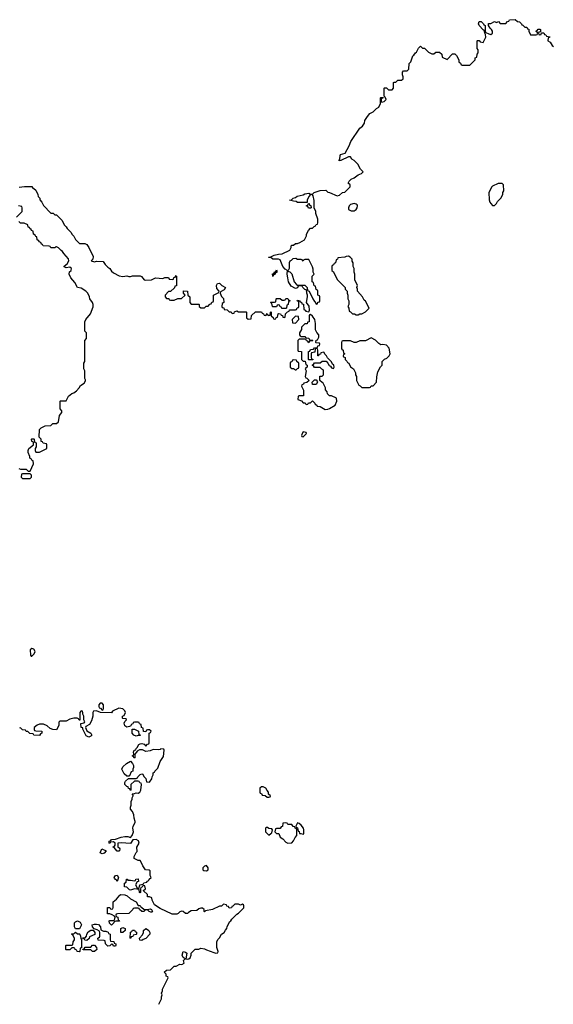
# Model space of a CAD drawing. Header units: inches. Extents: x 2323201 to 2563958, y 895391 to 1023096.
# Tile 163 of 196: x 2533800 to 2539431, y 939912 to 950293. Entities that reach past the tile are written whole.
import ezdxf

# ---------------------------------------------------------------- set-up
doc = ezdxf.new("R2010")
doc.units = ezdxf.units.IN
doc.header["$MEASUREMENT"] = 0
for name, color, linetype in [('C5933', 7, 'Continuous'), ('C5934', 7, 'Continuous'), ('C5935', 7, 'Continuous')]:
    doc.layers.add(name, color=color, linetype=linetype)

msp = doc.modelspace()

# ---------------------------------------------------------------- linework, layer by layer
at = {"layer": 'C5933', "color": 5, "elevation": 60}
msp.add_lwpolyline([(2535268, 939912), (2535295, 939970), (2535295, 939990), (2535299, 940000)], dxfattribs=at)
at = {"layer": 'C5934', "color": 5, "elevation": 60}
for points in [[(2533793, 948527), (2533850, 948534), (2533930, 948534), (2533938, 948518), (2533950, 948514), (2533970, 948494), (2533992, 948450), (2533994, 948430), (2534012, 948412), (2534013, 948393), (2534034, 948370), (2534050, 948334), (2534130, 948254), (2534152, 948252), (2534170, 948234), (2534190, 948234), (2534250, 948174), (2534271, 948131), (2534292, 948110), (2534302, 948090), (2534342, 948050), (2534352, 948030), (2534372, 948010), (2534390, 947974), (2534430, 947934), (2534487, 947933), (2534510, 947922), (2534531, 947891), (2534577, 947797), (2534571, 947769), (2534554, 947750), (2534590, 947741), (2534610, 947746), (2534682, 947742), (2534702, 947710), (2534730, 947682), (2534751, 947671), (2534770, 947642), (2534790, 947622), (2534850, 947591), (2534890, 947585), (2534930, 947591), (2534950, 947585), (2534970, 947585), (2534992, 947592), (2535070, 947592), (2535084, 947584), (2535114, 947550), (2535130, 947545), (2535190, 947551), (2535232, 947572), (2535310, 947565), (2535333, 947573), (2535370, 947574), (2535378, 947558), (2535410, 947554), (2535422, 947558), (2535427, 947573), (2535442, 947578), (2535450, 947594), (2535454, 947590), (2535453, 947487), (2535438, 947482), (2535433, 947467), (2535390, 947426), (2535370, 947426), (2535334, 947390), (2535334, 947370), (2535350, 947354), (2535373, 947353), (2535378, 947338), (2535390, 947334), (2535430, 947334), (2535470, 947352), (2535507, 947353), (2535546, 947390), (2535528, 947408), (2535527, 947433), (2535570, 947432), (2535574, 947390), (2535594, 947370), (2535594, 947310), (2535610, 947294), (2535690, 947294), (2535694, 947290), (2535694, 947270), (2535710, 947254), (2535750, 947254), (2535767, 947273), (2535790, 947274), (2535807, 947293), (2535822, 947298), (2535827, 947313), (2535842, 947318), (2535846, 947330), (2535846, 947390), (2535902, 947418), (2535906, 947430), (2535880, 947460), (2535878, 947490), (2535887, 947513), (2535910, 947514), (2535934, 947490), (2535972, 947470), (2535957, 947443), (2535918, 947422), (2535914, 947410), (2535930, 947374), (2535952, 947352), (2535954, 947310), (2535938, 947302), (2535934, 947270), (2535938, 947258), (2535953, 947253), (2535958, 947238), (2535990, 947234), (2536010, 947214), (2536033, 947213), (2536038, 947198), (2536050, 947194), (2536062, 947198), (2536067, 947213), (2536090, 947222), (2536110, 947214), (2536190, 947214), (2536194, 947210), (2536194, 947150), (2536210, 947134), (2536242, 947138), (2536247, 947173), (2536288, 947212), (2536350, 947214), (2536358, 947198), (2536373, 947193), (2536378, 947178), (2536390, 947174), (2536402, 947178), (2536410, 947194), (2536418, 947178), (2536430, 947174), (2536442, 947178), (2536446, 947210), (2536450, 947214), (2536454, 947210), (2536454, 947170), (2536473, 947153), (2536478, 947138), (2536490, 947134), (2536502, 947138), (2536507, 947153), (2536522, 947158), (2536526, 947190), (2536530, 947194), (2536553, 947193), (2536558, 947178), (2536573, 947173), (2536578, 947158), (2536590, 947154), (2536602, 947158), (2536606, 947190), (2536627, 947213), (2536642, 947218), (2536647, 947233), (2536710, 947234), (2536722, 947238), (2536727, 947253), (2536742, 947258), (2536746, 947270), (2536746, 947310), (2536742, 947322), (2536727, 947327), (2536730, 947334), (2536754, 947330), (2536758, 947318), (2536773, 947313), (2536778, 947298), (2536793, 947293), (2536798, 947238), (2536814, 947230), (2536818, 947218), (2536850, 947214), (2536858, 947230), (2536853, 947273), (2536826, 947310), (2536838, 947370), (2536838, 947390), (2536829, 947411), (2536826, 947446), (2536810, 947448), (2536786, 947470), (2536782, 947482), (2536770, 947486), (2536738, 947482), (2536730, 947466), (2536710, 947458), (2536663, 947483), (2536638, 947530), (2536628, 947570), (2536622, 947610), (2536626, 947650), (2536603, 947663), (2536575, 947690), (2536550, 947762), (2536530, 947769), (2536470, 947769), (2536450, 947786), (2536430, 947786), (2536426, 947790), (2536450, 947792), (2536486, 947810), (2536530, 947821), (2536570, 947825), (2536650, 947862), (2536666, 947890), (2536666, 947910), (2536670, 947914), (2536690, 947914), (2536710, 947934), (2536730, 947934), (2536756, 947944), (2536806, 947970), (2536827, 948013), (2536828, 948032), (2536846, 948070), (2536867, 948093), (2536890, 948094), (2536907, 948113), (2536922, 948118), (2536927, 948133), (2536942, 948138), (2536946, 948150), (2536946, 948190), (2536926, 948250), (2536926, 948270), (2536906, 948310), (2536907, 948387), (2536896, 948436), (2536890, 948446), (2536870, 948448), (2536852, 948430), (2536834, 948390), (2536834, 948366), (2536730, 948366), (2536716, 948376), (2536690, 948378), (2536646, 948390), (2536667, 948393), (2536686, 948410), (2536710, 948418), (2536729, 948431), (2536790, 948445), (2536810, 948458), (2536850, 948462), (2536870, 948454), (2536890, 948454), (2536906, 948470), (2536972, 948492), (2537030, 948494), (2537050, 948474), (2537070, 948472), (2537150, 948434), (2537176, 948444), (2537208, 948472), (2537230, 948474), (2537286, 948530), (2537286, 948550), (2537266, 948570), (2537278, 948590), (2537298, 948610), (2537330, 948625), (2537370, 948658), (2537406, 948670), (2537426, 948690), (2537396, 948716), (2537368, 948770), (2537328, 948808), (2537303, 948823), (2537290, 948846), (2537270, 948846), (2537190, 948808), (2537170, 948806), (2537170, 948814), (2537178, 948822), (2537180, 948860), (2537186, 948870), (2537234, 948886), (2537277, 948963), (2537295, 949010), (2537388, 949150), (2537418, 949170), (2537437, 949203), (2537442, 949230), (2537469, 949271), (2537496, 949304), (2537530, 949322), (2537564, 949356), (2537588, 949370), (2537606, 949410), (2537606, 949470), (2537610, 949474), (2537634, 949474), (2537633, 949467), (2537618, 949462), (2537614, 949450), (2537614, 949430), (2537622, 949422), (2537646, 949430), (2537666, 949450), (2537656, 949476), (2537646, 949486), (2537646, 949570), (2537650, 949574), (2537670, 949574), (2537693, 949553), (2537730, 949554), (2537746, 949570), (2537746, 949630), (2537750, 949634), (2537770, 949634), (2537790, 949654), (2537830, 949654), (2537846, 949670), (2537846, 949690), (2537838, 949710), (2537840, 949740), (2537850, 949754), (2537890, 949754), (2537906, 949770), (2537908, 949830), (2537928, 949850), (2537949, 949911), (2537960, 949920), (2537976, 949944), (2537988, 949952), (2538008, 949992), (2538016, 950000)], [(2538043, 950000), (2538050, 949994), (2538073, 949993), (2538114, 949950), (2538150, 949934), (2538170, 949934), (2538190, 949952), (2538230, 949952), (2538254, 949930), (2538258, 949898), (2538310, 949874), (2538367, 949933), (2538390, 949934), (2538410, 949914), (2538434, 949870), (2538434, 949850), (2538453, 949833), (2538458, 949818), (2538470, 949814), (2538550, 949814), (2538606, 949870), (2538606, 949890), (2538622, 949898), (2538626, 949930), (2538638, 949942), (2538636, 949976), (2538626, 949990), (2538626, 950000)], [(2533766, 948210), (2533826, 948270), (2533826, 948310), (2533822, 948322), (2533789, 948329)], [(2533790, 945562), (2533810, 945554), (2533870, 945554), (2533890, 945534), (2533910, 945534), (2533946, 945610), (2533942, 945642), (2533927, 945647), (2533922, 945662), (2533908, 945668), (2533907, 945687), (2533888, 945730), (2533888, 945750), (2533898, 945770), (2533946, 945810), (2533946, 945830), (2533942, 945842), (2533930, 945846), (2533926, 945870), (2533930, 945874), (2533950, 945874), (2533954, 945870), (2533958, 945838), (2533974, 945830), (2533974, 945790), (2533962, 945770), (2533962, 945750), (2533970, 945734), (2534010, 945734), (2534086, 945770), (2534086, 945810), (2534082, 945822), (2534047, 945827), (2534042, 945842), (2534027, 945847), (2534026, 945870), (2534006, 945890), (2534008, 945972), (2534026, 945990), (2534070, 946012), (2534130, 946014), (2534150, 946034), (2534190, 946034), (2534210, 946054), (2534220, 946120), (2534246, 946150), (2534246, 946170), (2534226, 946190), (2534226, 946270), (2534230, 946274), (2534290, 946274), (2534316, 946324), (2534349, 946351), (2534370, 946358), (2534400, 946380), (2534428, 946412), (2534443, 946437), (2534480, 946460), (2534496, 946484), (2534496, 946496), (2534486, 946510), (2534486, 946590), (2534478, 946610), (2534478, 946670), (2534488, 946690), (2534489, 946910), (2534506, 946930), (2534506, 946990), (2534486, 947010), (2534488, 947108), (2534498, 947130), (2534549, 947191), (2534575, 947265), (2534575, 947290), (2534568, 947310), (2534542, 947350), (2534538, 947370), (2534518, 947410), (2534498, 947430), (2534450, 947462), (2534410, 947468), (2534383, 947523), (2534339, 947570), (2534321, 947610), (2534326, 947634), (2534342, 947650), (2534348, 947670), (2534330, 947682), (2534290, 947678), (2534270, 947686), (2534270, 947694), (2534300, 947720), (2534318, 947750), (2534314, 947770), (2534266, 947826), (2534253, 947850), (2534239, 947859), (2534210, 947889), (2534190, 947898), (2534182, 947898), (2534170, 947886), (2534130, 947886), (2534122, 947902), (2534110, 947906), (2534047, 947907), (2534042, 947922), (2534030, 947926), (2534022, 947942), (2534006, 947950), (2534002, 947962), (2533986, 947970), (2533982, 948002), (2533970, 948006), (2533962, 948022), (2533946, 948030), (2533942, 948062), (2533926, 948070), (2533922, 948082), (2533906, 948090), (2533902, 948102), (2533890, 948106), (2533886, 948130), (2533847, 948147), (2533810, 948148), (2533790, 948166)], [(2535299, 940000), (2535302, 940010), (2535298, 940030), (2535307, 940053), (2535308, 940070), (2535366, 940190), (2535362, 940202), (2535346, 940210), (2535346, 940230), (2535326, 940250), (2535350, 940272), (2535390, 940274), (2535430, 940314), (2535450, 940314), (2535490, 940334), (2535510, 940332), (2535534, 940346), (2535528, 940372), (2535546, 940390), (2535524, 940404), (2535515, 940430), (2535526, 940470), (2535550, 940462), (2535562, 940450), (2535554, 940390), (2535566, 940386), (2535586, 940390), (2535599, 940401), (2535609, 940430), (2535608, 940452), (2535653, 940493), (2535690, 940494), (2535710, 940502), (2535750, 940498), (2535770, 940485), (2535850, 940458), (2535870, 940452), (2535890, 940454), (2535895, 940470), (2535882, 940510), (2535882, 940570), (2535890, 940594), (2535908, 940612), (2535928, 940650), (2535958, 940670), (2535970, 940694), (2535986, 940710), (2535988, 940732), (2536016, 940784), (2536028, 940792), (2536038, 940810), (2536090, 940862), (2536110, 940872), (2536166, 940930), (2536166, 940950), (2536162, 940962), (2536150, 940966), (2536130, 940958), (2536110, 940966), (2536070, 940966), (2536050, 940946), (2536038, 940942), (2536034, 940930), (2536010, 940926), (2536002, 940942), (2535987, 940947), (2535982, 940962), (2535950, 940966), (2535930, 940946), (2535910, 940946), (2535834, 940910), (2535762, 940898), (2535750, 940888), (2535746, 940890), (2535746, 940910), (2535730, 940926), (2535710, 940926), (2535690, 940918), (2535670, 940902), (2535610, 940898), (2535580, 940880), (2535570, 940869), (2535550, 940868), (2535526, 940890), (2535510, 940895), (2535490, 940888), (2535471, 940869), (2535457, 940863), (2535410, 940862), (2535282, 940922), (2535222, 940962), (2535198, 941010), (2535195, 941035), (2535170, 941046), (2535150, 941046), (2535148, 941070), (2535107, 941107), (2535107, 941113), (2535126, 941130), (2535122, 941162), (2535110, 941166), (2535098, 941162), (2535093, 941147), (2535078, 941142), (2535074, 941130), (2535074, 941090), (2535070, 941088), (2535066, 941090), (2535062, 941122), (2535010, 941129), (2534970, 941115), (2534958, 941118), (2534930, 941146), (2534906, 941150), (2534906, 941190), (2534922, 941198), (2534926, 941230), (2534934, 941230), (2534942, 941222), (2534970, 941222), (2535010, 941214), (2535022, 941218), (2535026, 941230), (2535050, 941234), (2535052, 941208), (2535038, 941202), (2535022, 941170), (2535038, 941138), (2535050, 941134), (2535062, 941138), (2535067, 941173), (2535102, 941178), (2535110, 941194), (2535142, 941198), (2535146, 941210), (2535162, 941218), (2535166, 941230), (2535186, 941250), (2535178, 941270), (2535178, 941318), (2535167, 941327), (2535129, 941329), (2535098, 941370), (2535085, 941405), (2535070, 941428), (2535049, 941429), (2535008, 941448), (2535009, 941471), (2535028, 941512), (2535038, 941522), (2535035, 941570), (2535062, 941610), (2535055, 941635), (2535030, 941648), (2534993, 941647), (2534970, 941608), (2534870, 941614), (2534834, 941610), (2534834, 941570), (2534850, 941562), (2534858, 941550), (2534852, 941530), (2534847, 941527), (2534830, 941526), (2534806, 941550), (2534802, 941562), (2534787, 941567), (2534787, 941573), (2534802, 941578), (2534806, 941590), (2534806, 941610), (2534790, 941626), (2534758, 941622), (2534752, 941608), (2534746, 941610), (2534746, 941630), (2534762, 941638), (2534770, 941651), (2534810, 941652), (2534870, 941674), (2534910, 941681), (2534940, 941680), (2534970, 941672), (2534988, 941690), (2535002, 941730), (2534994, 941770), (2534999, 941790), (2535019, 941830), (2535018, 941838), (2535007, 941873), (2535006, 941910), (2534990, 941946), (2534969, 941970), (2534969, 941991), (2534978, 942010), (2534978, 942050), (2534987, 942073), (2534988, 942090), (2534998, 942110), (2534998, 942118), (2534988, 942132), (2535010, 942134), (2535030, 942142), (2535050, 942138), (2535068, 942150), (2535078, 942170), (2535086, 942230), (2535082, 942242), (2535067, 942247), (2535062, 942262), (2535050, 942266), (2535010, 942266), (2534974, 942230), (2534974, 942170), (2534970, 942166), (2534962, 942182), (2534948, 942188), (2534946, 942206), (2534930, 942208), (2534908, 942230), (2534908, 942250), (2534916, 942264), (2534947, 942293), (2535030, 942294), (2535042, 942298), (2535046, 942310), (2535070, 942334), (2535090, 942342), (2535098, 942338), (2535110, 942314), (2535130, 942294), (2535138, 942258), (2535170, 942254), (2535195, 942290), (2535198, 942310), (2535208, 942330), (2535208, 942352), (2535222, 942358), (2535226, 942370), (2535259, 942401), (2535282, 942470), (2535316, 942524), (2535326, 942590), (2535322, 942602), (2535290, 942606), (2535282, 942598), (2535270, 942595), (2535210, 942598), (2535177, 942583), (2535130, 942578), (2535096, 942596), (2535064, 942596), (2535038, 942582), (2535034, 942570), (2535014, 942550), (2535014, 942510), (2535007, 942507), (2535002, 942522), (2534988, 942530), (2535002, 942538), (2535006, 942550), (2535002, 942570), (2535009, 942590), (2535026, 942594), (2535028, 942610), (2535040, 942620), (2535058, 942650), (2535070, 942658), (2535090, 942662), (2535113, 942653), (2535130, 942634), (2535147, 942653), (2535162, 942658), (2535166, 942670), (2535166, 942770), (2535182, 942778), (2535186, 942790), (2535170, 942806), (2535150, 942806), (2535138, 942802), (2535130, 942786), (2535107, 942787), (2535102, 942822), (2535086, 942830), (2535082, 942862), (2535066, 942870), (2535062, 942882), (2535050, 942886), (2535010, 942886), (2534998, 942882), (2534994, 942870), (2534978, 942862), (2534973, 942847), (2534960, 942840), (2534930, 942835), (2534909, 942849), (2534903, 942877), (2534908, 942892), (2534926, 942910), (2534922, 942922), (2534890, 942926), (2534886, 942930), (2534886, 942950), (2534902, 942958), (2534918, 942990), (2534910, 943006), (2534890, 943026), (2534845, 943035), (2534778, 943002), (2534770, 942986), (2534653, 942987), (2534610, 943006), (2534578, 943002), (2534573, 942987), (2534571, 942950), (2534558, 942902), (2534537, 942863), (2534498, 942842), (2534494, 942830), (2534510, 942794), (2534551, 942771), (2534562, 942750), (2534550, 942738), (2534531, 942729), (2534503, 942743), (2534466, 942814), (2534466, 942826), (2534448, 942830), (2534447, 942873), (2534482, 942878), (2534486, 942890), (2534478, 942910), (2534478, 942950), (2534466, 942970), (2534466, 942990), (2534462, 943002), (2534450, 943006), (2534434, 942990), (2534433, 942907), (2534427, 942907), (2534422, 942922), (2534407, 942927), (2534370, 942928), (2534330, 942918), (2534290, 942898), (2534224, 942896), (2534213, 942887), (2534212, 942850), (2534190, 942806), (2534149, 942809), (2534120, 942820), (2534090, 942848), (2534050, 942866), (2534010, 942866), (2533984, 942856), (2533954, 942830), (2533954, 942810), (2533958, 942798), (2533970, 942794), (2534033, 942793), (2534034, 942770), (2534018, 942762), (2534010, 942746), (2533948, 942748), (2533942, 942762), (2533908, 942768), (2533887, 942787), (2533868, 942788), (2533862, 942802), (2533830, 942806), (2533810, 942826), (2533798, 942822)]]:
    msp.add_lwpolyline(points, dxfattribs=at)
for points in [[(2538890, 948566), (2538850, 948566), (2538790, 948538), (2538782, 948530), (2538752, 948470), (2538753, 948393), (2538762, 948370), (2538770, 948354), (2538790, 948334), (2538810, 948334), (2538830, 948354), (2538843, 948377), (2538878, 948410), (2538898, 948450), (2538898, 948470), (2538908, 948490), (2538906, 948550)], [(2536870, 948306), (2536847, 948307), (2536842, 948322), (2536827, 948327), (2536827, 948333), (2536842, 948338), (2536846, 948354), (2536853, 948353), (2536858, 948338), (2536873, 948333), (2536874, 948310)], [(2537330, 948354), (2537290, 948344), (2537276, 948330), (2537268, 948310), (2537271, 948291), (2537299, 948279), (2537330, 948279), (2537349, 948291), (2537361, 948310), (2537365, 948330), (2537360, 948340), (2537349, 948349)], [(2537270, 947798), (2537244, 947796), (2537230, 947788), (2537158, 947782), (2537153, 947767), (2537138, 947762), (2537134, 947730), (2537118, 947722), (2537113, 947707), (2537098, 947702), (2537094, 947690), (2537094, 947650), (2537113, 947633), (2537150, 947554), (2537234, 947470), (2537234, 947450), (2537254, 947430), (2537254, 947410), (2537262, 947390), (2537262, 947350), (2537272, 947330), (2537272, 947290), (2537262, 947270), (2537272, 947252), (2537278, 947218), (2537290, 947214), (2537313, 947193), (2537332, 947192), (2537350, 947182), (2537370, 947182), (2537388, 947192), (2537410, 947192), (2537450, 947212), (2537486, 947250), (2537450, 947326), (2537436, 947336), (2537418, 947370), (2537366, 947430), (2537366, 947450), (2537358, 947470), (2537366, 947490), (2537338, 947550), (2537338, 947610), (2537328, 947630), (2537328, 947670), (2537318, 947690), (2537318, 947730), (2537308, 947748), (2537307, 947767), (2537286, 947790)], [(2536715, 947775), (2536682, 947770), (2536666, 947754), (2536652, 947748), (2536642, 947730), (2536642, 947670), (2536634, 947650), (2536638, 947638), (2536650, 947634), (2536670, 947614), (2536698, 947530), (2536720, 947500), (2536730, 947492), (2536810, 947494), (2536834, 947470), (2536838, 947438), (2536854, 947430), (2536892, 947350), (2536910, 947322), (2536918, 947318), (2536930, 947294), (2536942, 947298), (2536947, 947313), (2536962, 947318), (2536966, 947330), (2536966, 947370), (2536962, 947382), (2536946, 947390), (2536946, 947430), (2536942, 947442), (2536927, 947447), (2536922, 947482), (2536907, 947487), (2536902, 947522), (2536886, 947530), (2536886, 947590), (2536906, 947610), (2536898, 947630), (2536896, 947664), (2536890, 947686), (2536850, 947766), (2536810, 947766), (2536798, 947762), (2536790, 947746), (2536782, 947762), (2536770, 947766), (2536730, 947766)], [(2536470, 947586), (2536468, 947612), (2536482, 947618), (2536490, 947634), (2536502, 947638), (2536510, 947654), (2536514, 947650), (2536512, 947628), (2536498, 947622), (2536490, 947606), (2536478, 947602)], [(2536610, 947246), (2536567, 947247), (2536562, 947262), (2536547, 947267), (2536542, 947282), (2536530, 947286), (2536518, 947282), (2536510, 947266), (2536470, 947266), (2536466, 947270), (2536462, 947302), (2536446, 947310), (2536450, 947314), (2536490, 947314), (2536502, 947318), (2536506, 947350), (2536510, 947354), (2536550, 947354), (2536570, 947334), (2536590, 947334), (2536602, 947338), (2536610, 947354), (2536630, 947354), (2536638, 947338), (2536654, 947330), (2536638, 947322), (2536634, 947290), (2536618, 947282), (2536614, 947250)], [(2536710, 947166), (2536674, 947130), (2536678, 947098), (2536710, 947094), (2536746, 947130), (2536742, 947162)], [(2536870, 947186), (2536858, 947182), (2536854, 947170), (2536853, 947107), (2536838, 947102), (2536833, 947087), (2536810, 947086), (2536774, 947050), (2536772, 947028), (2536754, 946990), (2536754, 946970), (2536758, 946958), (2536770, 946954), (2536810, 946954), (2536818, 946938), (2536850, 946934), (2536858, 946918), (2536890, 946914), (2536894, 946910), (2536890, 946906), (2536858, 946902), (2536850, 946886), (2536842, 946902), (2536827, 946907), (2536822, 946922), (2536810, 946926), (2536750, 946926), (2536734, 946910), (2536734, 946810), (2536738, 946798), (2536773, 946793), (2536774, 946710), (2536790, 946694), (2536813, 946693), (2536818, 946658), (2536834, 946650), (2536834, 946630), (2536818, 946622), (2536814, 946610), (2536822, 946590), (2536814, 946530), (2536818, 946518), (2536830, 946514), (2536854, 946490), (2536830, 946466), (2536798, 946462), (2536794, 946450), (2536778, 946442), (2536774, 946430), (2536793, 946387), (2536794, 946326), (2536750, 946326), (2536738, 946322), (2536734, 946290), (2536773, 946273), (2536790, 946254), (2536813, 946253), (2536818, 946238), (2536830, 946234), (2536842, 946238), (2536847, 946253), (2536870, 946254), (2536890, 946274), (2536914, 946250), (2536918, 946238), (2536934, 946230), (2536938, 946218), (2536970, 946214), (2537024, 946184), (2537050, 946185), (2537070, 946192), (2537128, 946230), (2537146, 946270), (2537142, 946302), (2537090, 946326), (2537070, 946326), (2537047, 946347), (2537046, 946370), (2537026, 946390), (2537026, 946410), (2537002, 946462), (2536990, 946466), (2536966, 946490), (2536967, 946533), (2536990, 946534), (2537006, 946550), (2537006, 946590), (2537002, 946602), (2536987, 946607), (2536970, 946626), (2536910, 946626), (2536902, 946642), (2536886, 946650), (2536902, 946658), (2536910, 946674), (2536970, 946674), (2536990, 946694), (2537033, 946693), (2537052, 946672), (2537065, 946645), (2537078, 946638), (2537090, 946622), (2537110, 946614), (2537118, 946630), (2537115, 946650), (2537102, 946662), (2537090, 946686), (2537047, 946727), (2537038, 946750), (2537022, 946762), (2537010, 946786), (2536978, 946782), (2536973, 946767), (2536958, 946762), (2536953, 946747), (2536947, 946747), (2536946, 946810), (2536942, 946822), (2536930, 946826), (2536918, 946822), (2536913, 946787), (2536878, 946782), (2536874, 946770), (2536874, 946730), (2536878, 946718), (2536893, 946713), (2536893, 946707), (2536850, 946706), (2536846, 946710), (2536847, 946793), (2536862, 946798), (2536870, 946814), (2536902, 946818), (2536910, 946834), (2536942, 946838), (2536947, 946853), (2536962, 946858), (2536966, 946870), (2536962, 946882), (2536930, 946886), (2536926, 946890), (2536927, 946913), (2536942, 946918), (2536955, 946945), (2536955, 946970), (2536935, 946995), (2536923, 947023), (2536921, 947090), (2536913, 947133), (2536890, 947168)], [(2537510, 946938), (2537450, 946906), (2537390, 946906), (2537350, 946888), (2537328, 946888), (2537290, 946906), (2537210, 946906), (2537198, 946902), (2537194, 946890), (2537194, 946830), (2537198, 946818), (2537214, 946810), (2537218, 946778), (2537232, 946770), (2537218, 946762), (2537214, 946750), (2537218, 946738), (2537234, 946730), (2537234, 946710), (2537253, 946693), (2537258, 946678), (2537274, 946670), (2537290, 946634), (2537322, 946610), (2537342, 946570), (2537342, 946550), (2537354, 946530), (2537354, 946490), (2537378, 946438), (2537393, 946433), (2537410, 946414), (2537490, 946414), (2537502, 946418), (2537510, 946434), (2537530, 946434), (2537566, 946470), (2537567, 946527), (2537580, 946580), (2537608, 946632), (2537626, 946650), (2537626, 946690), (2537650, 946714), (2537675, 946725), (2537698, 946750), (2537708, 946770), (2537699, 946830), (2537670, 946861), (2537631, 946869), (2537610, 946866), (2537590, 946878), (2537554, 946914)], [(2536690, 946706), (2536678, 946702), (2536673, 946687), (2536658, 946682), (2536654, 946670), (2536654, 946630), (2536670, 946614), (2536690, 946614), (2536710, 946602), (2536718, 946602), (2536730, 946614), (2536742, 946618), (2536746, 946630), (2536746, 946670), (2536726, 946690), (2536722, 946702)], [(2536930, 946446), (2536888, 946448), (2536886, 946470), (2536910, 946494), (2536930, 946494), (2536940, 946480), (2536942, 946470)], [(2536790, 945946), (2536784, 945936), (2536774, 945910), (2536778, 945898), (2536790, 945894), (2536826, 945930), (2536822, 945942)], [(2533910, 945506), (2533830, 945506), (2533818, 945502), (2533814, 945470), (2533830, 945454), (2533910, 945454), (2533926, 945470), (2533926, 945490)], [(2533930, 943662), (2533912, 943650), (2533913, 943593), (2533922, 943582), (2533930, 943582), (2533953, 943607), (2533962, 943630), (2533950, 943655)], [(2534670, 943086), (2534650, 943086), (2534634, 943070), (2534634, 943050), (2534638, 943038), (2534653, 943033), (2534670, 943014), (2534682, 943018), (2534686, 943030), (2534686, 943070)], [(2535030, 942738), (2535006, 942750), (2534988, 942770), (2534987, 942813), (2535012, 942812), (2535052, 942792), (2535058, 942758), (2535070, 942754), (2535070, 942746), (2535050, 942746)], [(2534930, 942318), (2534903, 942343), (2534878, 942390), (2534890, 942414), (2534926, 942450), (2534970, 942474), (2534992, 942452), (2535002, 942430), (2535002, 942410), (2534994, 942390), (2534994, 942370), (2534978, 942362), (2534958, 942322), (2534950, 942318)], [(2536370, 942206), (2536350, 942206), (2536334, 942190), (2536334, 942150), (2536338, 942138), (2536353, 942133), (2536358, 942118), (2536390, 942114), (2536410, 942094), (2536430, 942094), (2536442, 942098), (2536446, 942110), (2536427, 942127), (2536426, 942150), (2536410, 942166), (2536398, 942190)], [(2536416, 941776), (2536404, 941776), (2536394, 941770), (2536394, 941730), (2536430, 941694), (2536450, 941714), (2536462, 941718), (2536466, 941750), (2536462, 941762), (2536430, 941766)], [(2536610, 941826), (2536578, 941822), (2536573, 941787), (2536558, 941782), (2536550, 941766), (2536510, 941766), (2536498, 941762), (2536494, 941730), (2536510, 941714), (2536533, 941713), (2536550, 941674), (2536577, 941657), (2536610, 941622), (2536630, 941612), (2536670, 941614), (2536690, 941634), (2536708, 941672), (2536726, 941690), (2536726, 941750), (2536722, 941762), (2536707, 941767), (2536702, 941782), (2536687, 941787), (2536670, 941806), (2536630, 941806), (2536622, 941822)], [(2536730, 941826), (2536714, 941790), (2536718, 941778), (2536732, 941772), (2536738, 941738), (2536750, 941734), (2536754, 941714), (2536766, 941714), (2536790, 941705), (2536798, 941710), (2536799, 941721), (2536799, 941750), (2536793, 941770), (2536770, 941802), (2536750, 941818)], [(2534670, 941498), (2534648, 941510), (2534668, 941552), (2534714, 941530), (2534690, 941506)], [(2535770, 941375), (2535750, 941368), (2535732, 941350), (2535734, 941330), (2535744, 941324), (2535770, 941318), (2535788, 941330), (2535788, 941350)], [(2534830, 941206), (2534822, 941222), (2534810, 941226), (2534800, 941240), (2534798, 941250), (2534810, 941271), (2534830, 941272), (2534842, 941250)], [(2535050, 940954), (2535070, 940954), (2535078, 940938), (2535090, 940934), (2535110, 940914), (2535150, 940912), (2535177, 940917), (2535190, 940912), (2535202, 940890), (2535196, 940884), (2535183, 940883), (2535166, 940890), (2535150, 940906), (2535130, 940906), (2535118, 940902), (2535114, 940890), (2535090, 940889), (2535066, 940910), (2535062, 940922), (2535050, 940926), (2535010, 940926), (2534998, 940922), (2534994, 940910), (2534950, 940868), (2534833, 940867), (2534818, 940862), (2534814, 940850), (2534818, 940838), (2534834, 940830), (2534838, 940798), (2534850, 940794), (2534853, 940787), (2534813, 940787), (2534798, 940782), (2534794, 940770), (2534770, 940746), (2534747, 940767), (2534746, 940790), (2534750, 940794), (2534790, 940794), (2534802, 940798), (2534806, 940830), (2534802, 940842), (2534776, 940856), (2534750, 940866), (2534727, 940867), (2534728, 940932), (2534750, 940934), (2534758, 940918), (2534770, 940914), (2534782, 940918), (2534787, 940933), (2534787, 940993), (2534820, 941020), (2534856, 941064), (2534869, 941071), (2534910, 941065), (2534935, 941055), (2534970, 941022), (2535030, 940992)], [(2534390, 940706), (2534378, 940730), (2534378, 940770), (2534390, 940782), (2534410, 940792), (2534437, 940777), (2534452, 940750), (2534430, 940708)], [(2534790, 940526), (2534782, 940542), (2534770, 940546), (2534752, 940528), (2534730, 940526), (2534706, 940550), (2534702, 940582), (2534690, 940586), (2534627, 940587), (2534626, 940610), (2534642, 940618), (2534646, 940630), (2534646, 940670), (2534642, 940682), (2534616, 940696), (2534586, 940706), (2534568, 940728), (2534566, 940750), (2534590, 940758), (2534610, 940758), (2534632, 940752), (2534654, 940730), (2534658, 940698), (2534684, 940684), (2534710, 940682), (2534732, 940672), (2534738, 940658), (2534754, 940650), (2534754, 940590), (2534758, 940578), (2534793, 940573), (2534798, 940558), (2534814, 940550), (2534814, 940530), (2534810, 940526)], [(2534410, 940654), (2534430, 940654), (2534434, 940650), (2534442, 940630), (2534444, 940604), (2534454, 940594), (2534454, 940506), (2534438, 940502), (2534434, 940470), (2534430, 940466), (2534407, 940467), (2534402, 940482), (2534386, 940490), (2534382, 940502), (2534370, 940506), (2534350, 940506), (2534330, 940486), (2534290, 940486), (2534286, 940490), (2534286, 940530), (2534290, 940534), (2534350, 940534), (2534362, 940538), (2534366, 940570), (2534378, 940590), (2534378, 940610), (2534362, 940642), (2534346, 940650), (2534350, 940654), (2534370, 940654), (2534390, 940674)], [(2534510, 940586), (2534487, 940587), (2534482, 940602), (2534466, 940606), (2534467, 940613), (2534490, 940614), (2534506, 940630), (2534508, 940652), (2534523, 940677), (2534550, 940692), (2534574, 940694), (2534594, 940670), (2534593, 940647), (2534538, 940622), (2534533, 940607)], [(2534890, 940668), (2534866, 940670), (2534866, 940710), (2534890, 940722), (2534914, 940710), (2534914, 940690)], [(2534970, 940606), (2534966, 940610), (2534968, 940672), (2534982, 940678), (2534990, 940694), (2535010, 940694), (2535018, 940678), (2535033, 940673), (2535034, 940650), (2535030, 940646), (2534998, 940642), (2534993, 940627), (2534978, 940622)], [(2535090, 940586), (2535067, 940587), (2535066, 940610), (2535096, 940644), (2535106, 940670), (2535106, 940690), (2535130, 940712), (2535150, 940702), (2535162, 940690), (2535174, 940670), (2535174, 940650), (2535130, 940606), (2535104, 940596)], [(2534590, 940468), (2534568, 940468), (2534550, 940486), (2534470, 940486), (2534466, 940494), (2534482, 940498), (2534490, 940514), (2534550, 940514), (2534570, 940534), (2534590, 940534), (2534612, 940512), (2534614, 940490)]]:
    msp.add_lwpolyline(points, close=True, dxfattribs=at)
at = {"layer": 'C5935', "color": 5, "elevation": 60}
for points in [[(2538626, 950000), (2538626, 950070), (2538630, 950074), (2538650, 950074), (2538658, 950058), (2538690, 950052), (2538719, 950110), (2538716, 950136), (2538708, 950150), (2538702, 950182), (2538690, 950186), (2538649, 950230), (2538642, 950250), (2538650, 950272), (2538670, 950274), (2538694, 950250), (2538698, 950238), (2538713, 950233), (2538713, 950173), (2538718, 950158), (2538750, 950142), (2538770, 950138), (2538788, 950150), (2538788, 950170), (2538778, 950190), (2538763, 950203), (2538746, 950230), (2538747, 950253), (2538770, 950254), (2538810, 950272), (2538830, 950262), (2538852, 950272), (2538870, 950254), (2538930, 950254), (2538947, 950273), (2538962, 950278), (2538968, 950292), (2539027, 950293), (2539053, 950273), (2539074, 950270), (2539094, 950250), (2539098, 950238), (2539110, 950234), (2539130, 950214), (2539150, 950214), (2539158, 950198), (2539172, 950192), (2539173, 950173), (2539190, 950134), (2539250, 950134), (2539262, 950138), (2539266, 950150), (2539262, 950162), (2539246, 950170), (2539262, 950178), (2539270, 950194), (2539290, 950194), (2539294, 950190), (2539294, 950166), (2539278, 950162), (2539274, 950150), (2539278, 950138), (2539290, 950134), (2539302, 950138), (2539306, 950154), (2539330, 950154), (2539338, 950138), (2539353, 950133), (2539358, 950118), (2539393, 950113), (2539390, 950106), (2539378, 950102), (2539374, 950070), (2539397, 950057), (2539420, 950020), (2539431, 950010)], [(2538016, 950000), (2538026, 950010), (2538030, 950012), (2538043, 950000)]]:
    msp.add_lwpolyline(points, dxfattribs=at)

doc.saveas('drawing.dxf')
